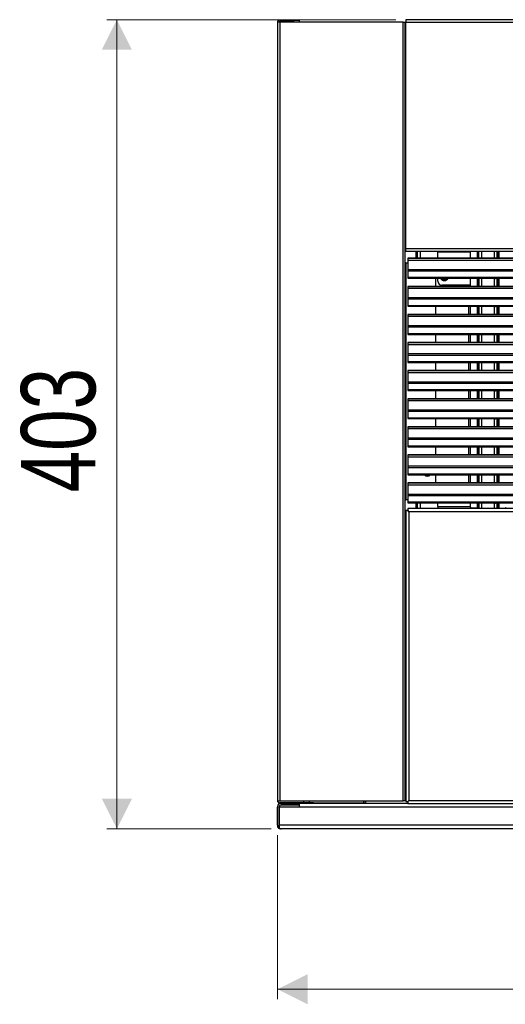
# Model space of a CAD drawing. Header units: millimetres. Extents: x 318 to 5748, y 324 to 4005.
# Tile 3 of 17: x 1603 to 1845, y 1849 to 2340. Entities that reach past the tile are written whole.
import ezdxf

# ---------------------------------------------------------------- set-up
doc = ezdxf.new("R2010")
doc.units = ezdxf.units.MM
doc.header["$LTSCALE"] = 5
doc.styles.add('SLDTEXTSTYLE0', font='TXT', dxfattribs={"width": 0.75})
doc.dimstyles.new('SLDDIMSTYLE0', dxfattribs={"dimtxt": 37.041667, "dimasz": 15, "dimexe": 0, "dimexo": 0.0625, "dimgap": 9.260417, "dimtad": 1, "dimdec": 0, "dimrnd": 1e-09, "dimzin": 12, "dimdsep": 46, "dimtxsty": 'SLDTEXTSTYLE0', "dimsah": 1, "dimcen": 0.09, "dimadec": 0, "dimazin": 3, "dimtfac": 1, "dimtdec": 0, "dimtofl": 0, "dimtmove": 0, "dimatfit": 3, "dimfxl": 1, "dimfrac": 2, "dimtolj": 1, "dimtzin": 12, "dimarcsym": 0})

# ---------------------------------------------------------------- blocks, each defined once
blk = doc.blocks.new('_D')
at = {"color": 7, "linetype": 'Continuous', "lineweight": 0}
for p, q in [((1731.48, 1933.23), (1731.48, 1851.43)), ((2764.39, 1933.23), (2764.39, 1851.43)), ((1731.48, 1856.43), (2764.39, 1856.43))]:
    blk.add_line(p, q, dxfattribs=at)
at = {"color": 7, "linetype": 'Continuous', "lineweight": 18}
for points in [[(1731.48, 1856.43), (1746.48, 1848.93), (1746.48, 1863.93)], [(2764.39, 1856.43), (2749.39, 1863.93), (2749.39, 1848.93)]]:
    blk.add_solid(points, dxfattribs=at)
at = {"color": 7, "linetype": 'Continuous', "lineweight": 18, "insert": (2182.44, 1904.18), "char_height": 37.042, "attachment_point": 1, "style": 'SLDTEXTSTYLE0'}
blk.add_mtext('1033', dxfattribs=at)
blk = doc.blocks.new('_D_1')
at = {"color": 7, "linetype": 'Continuous', "lineweight": 0}
for p, q in [((1790.39, 2339.8), (1646.48, 2339.8)), ((1651.48, 2339.8), (1651.48, 1936.43)), ((1728.28, 1936.43), (1646.48, 1936.43))]:
    blk.add_line(p, q, dxfattribs=at)
at = {"color": 7, "linetype": 'Continuous', "lineweight": 18}
for points in [[(1651.48, 2339.8), (1643.98, 2324.8), (1658.98, 2324.8)], [(1651.48, 1936.43), (1658.98, 1951.43), (1643.98, 1951.43)]]:
    blk.add_solid(points, dxfattribs=at)
at = {"color": 7, "linetype": 'Continuous', "lineweight": 18, "insert": (1603.73, 2104.18), "char_height": 37.042, "attachment_point": 1, "rotation": 90, "style": 'SLDTEXTSTYLE0'}
blk.add_mtext('403', dxfattribs=at)

msp = doc.modelspace()

# ---------------------------------------------------------------- linework, layer by layer
at = {"color": 7, "linetype": 'Continuous', "lineweight": 25}
for p, q in [((1731.48, 2338.6), (1731.48, 1950.43)), ((1732.78, 2338.6), (1731.48, 2338.6)), ((1732.48, 2339.6), (1739.48, 2339.6)), ((1739.48, 2338.8), (1732.48, 2338.8)), ((1732.78, 1950.43), (1732.78, 2338.6)), ((1794.18, 2338.6), (1732.78, 2338.6)), ((1739.48, 2339.6), (1739.48, 2338.8)), ((1739.48, 2339.6), (1742.48, 2339.6)), ((1739.48, 2338.8), (1742.48, 2338.8)), ((1742.48, 2338.8), (1742.48, 2339.6)), ((1794.18, 1950.43), (1794.18, 2338.6)), ((1794.18, 2338.6), (1795.18, 2338.6)), ((1795.18, 1950.43), (1795.18, 2338.6)), ((2700.39, 2339.8), (1795.39, 2339.8)), ((1795.39, 2339.8), (1795.39, 2338.6)), ((1795.39, 2225.6), (1795.39, 2338.6)), ((1795.39, 2338.6), (2700.39, 2338.6)), ((1795.39, 2332.63), (1795.18, 2332.63)), ((1795.39, 2316.83), (1795.18, 2316.83)), ((1795.18, 2247.02), (1795.39, 2247.02)), ((2700.39, 2225.6), (1795.39, 2225.6)), ((1795.39, 2224.4), (1795.39, 2225.6)), ((1795.39, 2224.4), (2700.39, 2224.4)), ((1801.09, 2224.4), (1801.09, 2220.86)), ((1811.39, 2223.9), (1811.39, 2224.4)), ((1811.39, 2220.86), (1811.39, 2223.9)), ((1827.63, 2220.86), (1827.63, 2224.4)), ((1831.13, 2224.2), (1831.13, 2224.4)), ((1831.13, 2224.2), (1831.63, 2224.2)), ((1831.63, 2224.2), (1831.63, 2220.86)), ((1831.86, 2224.2), (1831.63, 2224.2)), ((1833.35, 2224.2), (1831.86, 2224.2)), ((1839.52, 2224.2), (1833.35, 2224.2)), ((1841.02, 2224.2), (1839.52, 2224.2)), ((1841.02, 2224.2), (1841.25, 2224.2)), ((1841.25, 2220.86), (1841.25, 2224.2)), ((1841.74, 2224.2), (1841.25, 2224.2)), ((1841.74, 2224.4), (1841.74, 2224.2)), ((2699.44, 2220.86), (1796.44, 2220.86)), ((1796.44, 2220.86), (1796.44, 2220.83)), ((1796.44, 2220.83), (2699.44, 2220.83)), ((1796.44, 2220.83), (1796.44, 2219.93)), ((1796.44, 2219.93), (2699.44, 2219.93)), ((1796.44, 2219.93), (1796.44, 2215.31)), ((1795.38, 2218.6), (1795.18, 2218.6)), ((1795.38, 2218.6), (1795.38, 2100.43)), ((1795.38, 2218.6), (1796.44, 2218.6)), ((1796.44, 2215.31), (2699.44, 2215.31)), ((1796.44, 2214.6), (2699.44, 2214.6)), ((1796.44, 2214.6), (1796.44, 2211.22)), ((2699.44, 2211.22), (1796.44, 2211.22)), ((1796.44, 2210.93), (2699.44, 2210.93)), ((1810.18, 2210.93), (1810.18, 2206.86)), ((1811.39, 2209.4), (1811.39, 2210.93)), ((1827.63, 2206.86), (1827.63, 2210.93)), ((1831.63, 2210.93), (1831.63, 2206.86)), ((1831.86, 2210.81), (1831.68, 2210.81)), ((1833.35, 2210.81), (1831.86, 2210.81)), ((1839.52, 2210.81), (1833.35, 2210.81)), ((1841.02, 2210.81), (1839.52, 2210.81)), ((1841.02, 2210.81), (1841.19, 2210.81)), ((1841.25, 2206.86), (1841.25, 2210.93)), ((2699.44, 2206.86), (1796.44, 2206.86)), ((1796.44, 2206.86), (1796.44, 2206.83)), ((1796.44, 2206.83), (2699.44, 2206.83)), ((1796.44, 2206.83), (1796.44, 2205.93)), ((1796.44, 2205.93), (1796.44, 2201.31)), ((1796.44, 2205.93), (2699.44, 2205.93)), ((1827.63, 2207.4), (1813.39, 2207.4)), ((1796.44, 2201.31), (2699.44, 2201.31)), ((1796.44, 2200.6), (2699.44, 2200.6)), ((1796.44, 2200.6), (1796.44, 2197.22)), ((2699.44, 2197.22), (1796.44, 2197.22)), ((1796.44, 2196.93), (2699.44, 2196.93)), ((1810.18, 2196.93), (1810.18, 2192.86)), ((1827.63, 2192.86), (1827.63, 2196.93)), ((1831.63, 2196.93), (1831.63, 2192.86)), ((1831.86, 2196.81), (1831.68, 2196.81)), ((1833.35, 2196.81), (1831.86, 2196.81)), ((1839.52, 2196.81), (1833.35, 2196.81)), ((1841.02, 2196.81), (1839.52, 2196.81)), ((1841.02, 2196.81), (1841.19, 2196.81)), ((1841.25, 2192.86), (1841.25, 2196.93)), ((2699.44, 2192.86), (1796.44, 2192.86)), ((1796.44, 2192.86), (1796.44, 2192.83)), ((1796.44, 2192.83), (2699.44, 2192.83)), ((1796.44, 2192.83), (1796.44, 2191.93)), ((1796.44, 2191.93), (2699.44, 2191.93)), ((1796.44, 2191.93), (1796.44, 2187.31)), ((1796.44, 2187.31), (2699.44, 2187.31)), ((1796.44, 2186.6), (2699.44, 2186.6)), ((1796.44, 2186.6), (1796.44, 2183.22)), ((2699.44, 2183.22), (1796.44, 2183.22)), ((1796.44, 2182.93), (2699.44, 2182.93)), ((1810.18, 2182.93), (1810.18, 2178.86)), ((1827.63, 2178.86), (1827.63, 2182.93)), ((1831.63, 2182.93), (1831.63, 2178.86)), ((1831.86, 2182.81), (1831.68, 2182.81)), ((1833.35, 2182.81), (1831.86, 2182.81)), ((1839.52, 2182.81), (1833.35, 2182.81)), ((1841.02, 2182.81), (1839.52, 2182.81)), ((1841.02, 2182.81), (1841.19, 2182.81)), ((1841.25, 2178.86), (1841.25, 2182.93)), ((2699.44, 2178.86), (1796.44, 2178.86)), ((1796.44, 2178.86), (1796.44, 2178.83)), ((1796.44, 2178.83), (2699.44, 2178.83)), ((1796.44, 2178.83), (1796.44, 2177.93)), ((1796.44, 2177.93), (2699.44, 2177.93)), ((1796.44, 2177.93), (1796.44, 2173.31)), ((1796.44, 2173.31), (2699.44, 2173.31)), ((1796.44, 2172.6), (2699.44, 2172.6)), ((1796.44, 2172.6), (1796.44, 2169.22)), ((2699.44, 2169.22), (1796.44, 2169.22)), ((1796.44, 2168.93), (2699.44, 2168.93)), ((2699.44, 2164.86), (1796.44, 2164.86)), ((1796.44, 2164.86), (1796.44, 2164.83)), ((1796.44, 2164.83), (2699.44, 2164.83)), ((1796.44, 2164.83), (1796.44, 2163.93)), ((1810.18, 2168.93), (1810.18, 2164.86)), ((1827.63, 2164.86), (1827.63, 2168.93)), ((1831.63, 2168.93), (1831.63, 2164.86)), ((1831.86, 2168.81), (1831.68, 2168.81)), ((1833.35, 2168.81), (1831.86, 2168.81)), ((1839.52, 2168.81), (1833.35, 2168.81)), ((1841.02, 2168.81), (1839.52, 2168.81)), ((1841.02, 2168.81), (1841.19, 2168.81)), ((1841.25, 2164.86), (1841.25, 2168.93)), ((1796.44, 2163.93), (1796.44, 2159.31)), ((1796.44, 2163.93), (2699.44, 2163.93)), ((1796.44, 2159.31), (2699.44, 2159.31)), ((1796.44, 2158.6), (2699.44, 2158.6)), ((1796.44, 2158.6), (1796.44, 2155.22)), ((2699.44, 2155.22), (1796.44, 2155.22)), ((1796.44, 2154.93), (2699.44, 2154.93)), ((1810.18, 2154.93), (1810.18, 2150.86)), ((1827.63, 2150.86), (1827.63, 2154.93)), ((1831.63, 2154.93), (1831.63, 2150.86)), ((1841.25, 2150.86), (1841.25, 2154.93)), ((2699.44, 2150.86), (1796.44, 2150.86)), ((1796.44, 2150.86), (1796.44, 2150.83)), ((1796.44, 2150.83), (2699.44, 2150.83)), ((1796.44, 2150.83), (1796.44, 2149.93)), ((1831.86, 2154.81), (1831.68, 2154.81)), ((1833.35, 2154.81), (1831.86, 2154.81)), ((1839.52, 2154.81), (1833.35, 2154.81)), ((1841.02, 2154.81), (1839.52, 2154.81)), ((1841.02, 2154.81), (1841.19, 2154.81)), ((1796.44, 2149.93), (1796.44, 2145.31)), ((1796.44, 2149.93), (2699.44, 2149.93)), ((1796.44, 2145.31), (2699.44, 2145.31)), ((1796.44, 2144.6), (2699.44, 2144.6)), ((1796.44, 2144.6), (1796.44, 2141.22)), ((2699.44, 2141.22), (1796.44, 2141.22)), ((1796.44, 2140.93), (2699.44, 2140.93)), ((1810.18, 2140.93), (1810.18, 2136.86)), ((1827.63, 2136.86), (1827.63, 2140.93)), ((1831.63, 2140.93), (1831.63, 2136.86)), ((1831.86, 2140.81), (1831.68, 2140.81)), ((1833.35, 2140.81), (1831.86, 2140.81)), ((1839.52, 2140.81), (1833.35, 2140.81)), ((1841.02, 2140.81), (1839.52, 2140.81)), ((1841.02, 2140.81), (1841.19, 2140.81)), ((1841.25, 2136.86), (1841.25, 2140.93)), ((2699.44, 2136.86), (1796.44, 2136.86)), ((1796.44, 2136.86), (1796.44, 2136.83)), ((1796.44, 2136.83), (2699.44, 2136.83)), ((1796.44, 2136.83), (1796.44, 2135.93)), ((1796.44, 2135.93), (2699.44, 2135.93)), ((1796.44, 2135.93), (1796.44, 2131.31)), ((1796.44, 2131.31), (2699.44, 2131.31)), ((1796.44, 2130.6), (2699.44, 2130.6)), ((1796.44, 2130.6), (1796.44, 2127.22)), ((2699.44, 2127.22), (1796.44, 2127.22)), ((1796.44, 2126.93), (2699.44, 2126.93)), ((1810.18, 2126.93), (1810.18, 2122.86)), ((1827.63, 2122.86), (1827.63, 2126.93)), ((1831.63, 2126.93), (1831.63, 2122.86)), ((1831.86, 2126.81), (1831.68, 2126.81)), ((1833.35, 2126.81), (1831.86, 2126.81)), ((1839.52, 2126.81), (1833.35, 2126.81)), ((1841.02, 2126.81), (1839.52, 2126.81)), ((1841.02, 2126.81), (1841.19, 2126.81)), ((1841.25, 2122.86), (1841.25, 2126.93)), ((2699.44, 2122.86), (1796.44, 2122.86)), ((1796.44, 2122.86), (1796.44, 2122.83)), ((1796.44, 2122.83), (2699.44, 2122.83)), ((1796.44, 2122.83), (1796.44, 2121.93)), ((1796.44, 2121.93), (1796.44, 2117.31)), ((1796.44, 2121.93), (2699.44, 2121.93)), ((1796.44, 2117.31), (2699.44, 2117.31)), ((1796.44, 2116.6), (2699.44, 2116.6)), ((1796.44, 2116.6), (1796.44, 2113.22)), ((2699.44, 2113.22), (1796.44, 2113.22)), ((1796.44, 2112.93), (2699.44, 2112.93)), ((1810.18, 2112.93), (1810.18, 2108.86)), ((1827.63, 2108.86), (1827.63, 2112.93)), ((1831.63, 2112.93), (1831.63, 2108.86)), ((1831.86, 2112.81), (1831.68, 2112.81)), ((1833.35, 2112.81), (1831.86, 2112.81)), ((1839.52, 2112.81), (1833.35, 2112.81)), ((1841.02, 2112.81), (1839.52, 2112.81)), ((1841.02, 2112.81), (1841.19, 2112.81)), ((1841.25, 2108.86), (1841.25, 2112.93)), ((2699.44, 2108.86), (1796.44, 2108.86)), ((1796.44, 2108.86), (1796.44, 2108.83)), ((1796.44, 2108.83), (2699.44, 2108.83)), ((1796.44, 2108.83), (1796.44, 2107.92)), ((1796.44, 2107.92), (2699.44, 2107.92)), ((1796.44, 2107.92), (1796.44, 2103.3)), ((1796.44, 2103.3), (2699.44, 2103.3)), ((1796.44, 2102.6), (2699.44, 2102.6)), ((1796.44, 2102.6), (1796.44, 2099.22)), ((1795.18, 2100.43), (1795.38, 2100.43)), ((1796.44, 2100.43), (1795.38, 2100.43)), ((1796.4, 2096.03), (1796.4, 2095.03)), ((2699.39, 2096.03), (1796.4, 2096.03)), ((2699.44, 2099.22), (1796.44, 2099.22)), ((1796.44, 2098.92), (2699.44, 2098.92)), ((1801.09, 2098.92), (1801.09, 2096.03)), ((1811.4, 2097.03), (1811.4, 2098.92)), ((1811.4, 2097.03), (1811.4, 2096.03)), ((1827.63, 2096.75), (1827.63, 2098.92)), ((1831.13, 2096.25), (1828.13, 2096.25)), ((1831.63, 2096.25), (1831.13, 2096.25)), ((1831.63, 2098.92), (1831.63, 2096.25)), ((1831.63, 2096.25), (1831.63, 2096.03)), ((1831.86, 2098.78), (1831.68, 2098.78)), ((1833.35, 2098.78), (1831.86, 2098.78)), ((1839.52, 2098.78), (1833.35, 2098.78)), ((1841.02, 2098.78), (1839.52, 2098.78)), ((1841.02, 2098.78), (1841.19, 2098.78)), ((1841.25, 2096.25), (1841.25, 2098.92)), ((1841.25, 2096.25), (1841.25, 2096.03)), ((1841.74, 2096.25), (1841.25, 2096.25)), ((1841.74, 2096.25), (1844.75, 2096.25)), ((1795.39, 2095.03), (1795.39, 1950.03)), ((1796.39, 2095.03), (1795.39, 2095.03)), ((1796.89, 2094.53), (1796.39, 2095.03)), ((1796.39, 2095.03), (1796.4, 2095.03)), ((1796.4, 2095.03), (1796.89, 2094.53)), ((1796.89, 2094.53), (1796.89, 1950.53)), ((2698.89, 2094.53), (1796.89, 2094.53)), ((1795.18, 2067.02), (1795.39, 2067.02)), ((1795.18, 1967.23), (1795.39, 1967.23)), ((1731.48, 1950.43), (1732.78, 1950.43)), ((1744.48, 1950.23), (1732.48, 1950.23)), ((1744.48, 1949.43), (1732.48, 1949.43)), ((1732.78, 1950.43), (1794.18, 1950.43)), ((1733.28, 1949.03), (1742.28, 1949.03)), ((1740.48, 1949.03), (1740.48, 1949.43)), ((1796.4, 1949.03), (1742.28, 1949.03)), ((1742.28, 1949.03), (1742.28, 1947.23)), ((1742.28, 1948.23), (1742.28, 1949.03)), ((1742.49, 1949.03), (1742.49, 1949.43)), ((1744.48, 1950.23), (1744.48, 1949.43)), ((1747.48, 1950.23), (1744.48, 1950.23)), ((1747.48, 1949.43), (1744.48, 1949.43)), ((1747.48, 1949.43), (1747.48, 1950.23)), ((1747.48, 1949.43), (1747.49, 1949.43)), ((1747.49, 1949.43), (1747.49, 1949.03)), ((1749.49, 1949.43), (1747.49, 1949.43)), ((1749.49, 1949.43), (1774.59, 1949.43)), ((1774.59, 1949.03), (1774.59, 1950.43)), ((1775.39, 1949.03), (1775.39, 1950.43)), ((1775.4, 1950.43), (1775.4, 1949.03)), ((1795.18, 1950.43), (1794.18, 1950.43)), ((1795.18, 1951.43), (1795.39, 1951.43)), ((1795.39, 1950.03), (1796.39, 1950.03)), ((1796.39, 1950.03), (1796.89, 1950.53)), ((1796.4, 1950.03), (1796.39, 1950.03)), ((1796.89, 1950.53), (1796.4, 1950.03)), ((1796.4, 1950.03), (1796.4, 1949.03)), ((1796.4, 1950.03), (1796.4, 1950.03)), ((1796.4, 1949.03), (2699.39, 1949.03)), ((1796.89, 1950.53), (2698.89, 1950.53)), ((1731.48, 1938.23), (1731.48, 1947.23)), ((1732.28, 1938.23), (1732.28, 1947.23)), ((1742.28, 1947.23), (1732.28, 1947.23)), ((1732.28, 1947.23), (1732.28, 1938.23)), ((1732.48, 1947.43), (1732.48, 1947.23)), ((1732.49, 1947.23), (1732.49, 1947.43)), ((1732.49, 1947.43), (1742.28, 1947.43)), ((1742.28, 1948.23), (1733.28, 1948.23)), ((2753.59, 1947.23), (1742.28, 1947.23)), ((2763.59, 1938.23), (1732.28, 1938.23)), ((1732.28, 1938.23), (1732.28, 1936.73)), ((1732.28, 1936.73), (1732.28, 1938.23)), ((1732.48, 1936.62), (1732.48, 1936.52)), ((1732.49, 1936.62), (1732.49, 1936.52)), ((1733.28, 1936.43), (1732.98, 1936.43)), ((2762.59, 1936.43), (1733.28, 1936.43))]:
    msp.add_line(p, q, dxfattribs=at)
at = {"color": 8, "linetype": 'Continuous', "lineweight": 25}
for p, q in [((1795.18, 2331.33), (1795.39, 2331.33)), ((1800.59, 2220.86), (1800.59, 2224.4)), ((1802.59, 2224.4), (1802.59, 2220.86)), ((1827.63, 2223.9), (1811.39, 2223.9)), ((1831.13, 2220.86), (1831.13, 2224.2)), ((1831.86, 2220.86), (1831.86, 2224.2)), ((1833.35, 2220.86), (1833.35, 2224.2)), ((1839.52, 2224.2), (1839.52, 2220.86)), ((1841.02, 2220.86), (1841.02, 2224.2)), ((1841.74, 2224.2), (1841.74, 2220.86)), ((1831.13, 2206.86), (1831.13, 2210.93)), ((1831.86, 2210.81), (1831.86, 2206.86)), ((1833.35, 2206.86), (1833.35, 2210.81)), ((1839.52, 2210.81), (1839.52, 2206.86)), ((1841.02, 2206.86), (1841.02, 2210.81)), ((1841.74, 2210.93), (1841.74, 2206.86)), ((1826.59, 2207.4), (1826.59, 2206.86)), ((1826.59, 2196.93), (1826.59, 2192.86)), ((1831.13, 2192.86), (1831.13, 2196.93)), ((1831.86, 2196.81), (1831.86, 2192.86)), ((1833.35, 2192.86), (1833.35, 2196.81)), ((1839.52, 2196.81), (1839.52, 2192.86)), ((1841.02, 2192.86), (1841.02, 2196.81)), ((1841.74, 2196.93), (1841.74, 2192.86)), ((1826.59, 2182.93), (1826.59, 2178.86)), ((1831.13, 2178.86), (1831.13, 2182.93)), ((1831.86, 2182.81), (1831.86, 2178.86)), ((1833.35, 2178.86), (1833.35, 2182.81)), ((1839.52, 2182.81), (1839.52, 2178.86)), ((1841.02, 2178.86), (1841.02, 2182.81)), ((1841.74, 2182.93), (1841.74, 2178.86)), ((1826.59, 2168.93), (1826.59, 2164.86)), ((1831.13, 2164.86), (1831.13, 2168.93)), ((1831.86, 2168.81), (1831.86, 2164.86)), ((1833.35, 2164.86), (1833.35, 2168.81)), ((1839.52, 2168.81), (1839.52, 2164.86)), ((1841.02, 2164.86), (1841.02, 2168.81)), ((1841.74, 2168.93), (1841.74, 2164.86)), ((1826.59, 2154.93), (1826.59, 2150.86)), ((1831.13, 2150.86), (1831.13, 2154.93)), ((1841.74, 2154.93), (1841.74, 2150.86)), ((1831.86, 2154.81), (1831.86, 2150.86)), ((1833.35, 2150.86), (1833.35, 2154.81)), ((1839.52, 2154.81), (1839.52, 2150.86)), ((1841.02, 2150.86), (1841.02, 2154.81)), ((1826.59, 2140.93), (1826.59, 2136.86)), ((1831.13, 2136.86), (1831.13, 2140.93)), ((1831.86, 2140.81), (1831.86, 2136.86)), ((1833.35, 2136.86), (1833.35, 2140.81)), ((1839.52, 2140.81), (1839.52, 2136.86)), ((1841.02, 2136.86), (1841.02, 2140.81)), ((1841.74, 2140.93), (1841.74, 2136.86)), ((1826.59, 2126.93), (1826.59, 2122.86)), ((1831.13, 2122.86), (1831.13, 2126.93)), ((1831.86, 2126.81), (1831.86, 2122.86)), ((1833.35, 2122.86), (1833.35, 2126.81)), ((1839.52, 2126.81), (1839.52, 2122.86)), ((1841.02, 2122.86), (1841.02, 2126.81)), ((1841.74, 2126.93), (1841.74, 2122.86)), ((1826.59, 2112.93), (1826.59, 2108.86)), ((1831.13, 2108.86), (1831.13, 2112.93)), ((1831.86, 2112.81), (1831.86, 2108.86)), ((1833.35, 2108.86), (1833.35, 2112.81)), ((1839.52, 2112.81), (1839.52, 2108.86)), ((1841.02, 2108.86), (1841.02, 2112.81)), ((1841.74, 2112.93), (1841.74, 2108.86)), ((1800.59, 2096.03), (1800.59, 2098.92)), ((1802.59, 2098.92), (1802.59, 2096.03)), ((1811.4, 2097.03), (1827.63, 2097.03)), ((1831.13, 2096.25), (1831.13, 2098.92)), ((1831.86, 2098.78), (1831.86, 2096.03)), ((1833.35, 2096.03), (1833.35, 2098.78)), ((1839.52, 2098.78), (1839.52, 2096.03)), ((1841.02, 2096.03), (1841.02, 2098.78)), ((1841.74, 2098.92), (1841.74, 2096.25)), ((1749.49, 1949.03), (1749.49, 1949.43)), ((1795.39, 1952.73), (1795.18, 1952.73))]:
    msp.add_line(p, q, dxfattribs=at)
at = {"color": 7, "linetype": 'Continuous', "lineweight": 25, "flags": 128}
for points in [[(1795.18, 2233.61), (1795.18, 2233.61), (1795.39, 2233.37)], [(1795.18, 2232.62), (1795.29, 2232.02), (1795.18, 2231.41)], [(1795.39, 2230.67), (1795.18, 2230.42), (1795.18, 2230.42)], [(1806.79, 2112.93), (1806.18, 2112.82), (1805.57, 2112.93)], [(1823.61, 2112.93), (1823, 2112.82), (1822.39, 2112.93)], [(1795.18, 2083.61), (1795.18, 2083.61), (1795.39, 2083.37)], [(1795.18, 2082.62), (1795.29, 2082.02), (1795.18, 2081.41)], [(1795.39, 2080.67), (1795.18, 2080.42), (1795.18, 2080.42)]]:
    msp.add_lwpolyline(points, dxfattribs=at)
at = {"color": 7, "linetype": 'Continuous', "lineweight": 25}
for centre, radius, start, end in [((1732.48, 2338.6), 1, 90, 180), ((1732.48, 2338.6), 0.2, 90, 180), ((1813.39, 2209.4), 2, 180, 270), ((1814.59, 2212.02), 2.25, 208.8723, 331.1277), ((1814.59, 2212.02), 1.7, 219.7231, 270), ((1814.59, 2212.02), 1.7, 270, 320.2769), ((1806.18, 2114.52), 2.25, 224.8361, 315.1639), ((1828.13, 2096.75), 0.5, 180, 270), ((1844.75, 2096.75), 0.5, 270, 0), ((1732.48, 1950.43), 1, 180, 270), ((1733.48, 1947.43), 2, 90, 180), ((1733.28, 1947.23), 1.8, 90, 180), ((1732.48, 1950.43), 0.2, 180, 270), ((1733.28, 1947.23), 1, 90, 180), ((1733.48, 1947.43), 1, 143.1301, 180), ((1733.28, 1938.23), 1.8, 180, 236.251), ((1732.98, 1937.93), 1.5, 180, 250.5288), ((1733.28, 1938.23), 1.8, 236.251, 270), ((1732.98, 1937.93), 1.5, 250.5288, 270)]:
    msp.add_arc(centre, radius, start, end, dxfattribs=at)
for centre, major_axis, ratio, start_param, end_param in [((1831.69, 2211.69), (0, 0.878), 0.087489, 2.608687, 3.056087), ((1832.7, 2211.69), (0, 0.878), 0.087489, 2.608687, 3.056087), ((1840.18, 2211.69), (0, 0.878), 0.087489, 3.227098, 3.674498), ((1841.18, 2211.69), (0, 0.878), 0.087489, 3.227098, 3.674498), ((1831.68, 2197.61), (0, 0.8), 0.087489, 2.590187, 3.141593), ((1832.69, 2197.61), (0, 0.8), 0.087489, 2.590187, 3.141593), ((1840.19, 2197.61), (0, 0.8), 0.087489, 3.141593, 3.692998), ((1841.19, 2197.61), (0, 0.8), 0.087489, 3.141593, 3.692998), ((1831.68, 2183.61), (0, 0.8), 0.087489, 2.590187, 3.141593), ((1832.69, 2183.61), (0, 0.8), 0.087489, 2.590187, 3.141593), ((1840.19, 2183.61), (0, 0.8), 0.087489, 3.141593, 3.692998), ((1841.19, 2183.61), (0, 0.8), 0.087489, 3.141593, 3.692998), ((1831.68, 2169.61), (0, 0.8), 0.087489, 2.590187, 3.141593), ((1832.69, 2169.61), (0, 0.8), 0.087489, 2.590187, 3.141593), ((1840.19, 2169.61), (0, 0.8), 0.087489, 3.141593, 3.692998), ((1841.19, 2169.61), (0, 0.8), 0.087489, 3.141593, 3.692998), ((1831.68, 2155.61), (0, 0.8), 0.087489, 2.590187, 3.141593), ((1832.69, 2155.61), (0, 0.8), 0.087489, 2.590187, 3.141593), ((1840.19, 2155.61), (0, 0.8), 0.087489, 3.141593, 3.692998), ((1841.19, 2155.61), (0, 0.8), 0.087489, 3.141593, 3.692998), ((1831.68, 2141.61), (0, 0.8), 0.087489, 2.590187, 3.141593), ((1832.69, 2141.61), (0, 0.8), 0.087489, 2.590187, 3.141593), ((1840.19, 2141.61), (0, 0.8), 0.087489, 3.141593, 3.692998), ((1841.19, 2141.61), (0, 0.8), 0.087489, 3.141593, 3.692998), ((1831.68, 2127.61), (0, 0.8), 0.087489, 2.590187, 3.141593), ((1832.69, 2127.61), (0, 0.8), 0.087489, 2.590187, 3.141593), ((1840.19, 2127.61), (0, 0.8), 0.087489, 3.141593, 3.692998), ((1841.19, 2127.61), (0, 0.8), 0.087489, 3.141593, 3.692998), ((1831.68, 2113.61), (0, 0.8), 0.087489, 2.590187, 3.141593), ((1832.69, 2113.61), (0, 0.8), 0.087489, 2.590187, 3.141593), ((1840.19, 2113.61), (0, 0.8), 0.087489, 3.141593, 3.692998), ((1841.19, 2113.61), (0, 0.8), 0.087489, 3.141593, 3.692998), ((1831.68, 2099.58), (0, 0.8), 0.087489, 2.535672, 3.141593), ((1832.69, 2099.58), (0, 0.8), 0.087489, 2.535672, 3.141593), ((1840.19, 2099.58), (0, 0.8), 0.087489, 3.141593, 3.747513), ((1841.19, 2099.58), (0, 0.8), 0.087489, 3.141593, 3.747513), ((1733.28, 1938.23), (0, 1.8), 0.998, 2.552562, 3.141593), ((1732.98, 1937.93), (0, 1.5), 0.994343, 2.801756, 3.141593)]:
    msp.add_ellipse(centre, major_axis=major_axis, ratio=ratio, start_param=start_param, end_param=end_param, dxfattribs=at)
for points in [[(1796.44, 2215.31), (1796.44, 2215.25), (1796.44, 2215.11), (1796.44, 2214.93), (1796.44, 2214.75), (1796.44, 2214.65), (1796.44, 2214.6)], [(1796.44, 2211.22), (1796.44, 2211.18), (1796.44, 2211.09), (1796.44, 2211), (1796.44, 2210.94), (1796.44, 2210.93), (1796.44, 2210.93)], [(1796.44, 2201.31), (1796.44, 2201.25), (1796.44, 2201.11), (1796.44, 2200.93), (1796.44, 2200.75), (1796.44, 2200.65), (1796.44, 2200.6)], [(1796.44, 2197.22), (1796.44, 2197.18), (1796.44, 2197.09), (1796.44, 2197), (1796.44, 2196.94), (1796.44, 2196.93), (1796.44, 2196.93)], [(1796.44, 2187.31), (1796.44, 2187.25), (1796.44, 2187.11), (1796.44, 2186.93), (1796.44, 2186.75), (1796.44, 2186.65), (1796.44, 2186.6)], [(1796.44, 2183.22), (1796.44, 2183.18), (1796.44, 2183.09), (1796.44, 2183), (1796.44, 2182.94), (1796.44, 2182.93), (1796.44, 2182.93)], [(1796.44, 2173.31), (1796.44, 2173.25), (1796.44, 2173.11), (1796.44, 2172.93), (1796.44, 2172.75), (1796.44, 2172.65), (1796.44, 2172.6)], [(1796.44, 2169.22), (1796.44, 2169.18), (1796.44, 2169.09), (1796.44, 2169), (1796.44, 2168.94), (1796.44, 2168.93), (1796.44, 2168.93)], [(1796.44, 2159.31), (1796.44, 2159.25), (1796.44, 2159.11), (1796.44, 2158.93), (1796.44, 2158.75), (1796.44, 2158.65), (1796.44, 2158.6)], [(1796.44, 2155.22), (1796.44, 2155.18), (1796.44, 2155.09), (1796.44, 2155), (1796.44, 2154.94), (1796.44, 2154.93), (1796.44, 2154.93)], [(1796.44, 2145.31), (1796.44, 2145.25), (1796.44, 2145.11), (1796.44, 2144.93), (1796.44, 2144.75), (1796.44, 2144.65), (1796.44, 2144.6)], [(1796.44, 2141.22), (1796.44, 2141.18), (1796.44, 2141.09), (1796.44, 2141), (1796.44, 2140.94), (1796.44, 2140.93), (1796.44, 2140.93)], [(1796.44, 2131.31), (1796.44, 2131.25), (1796.44, 2131.11), (1796.44, 2130.93), (1796.44, 2130.75), (1796.44, 2130.65), (1796.44, 2130.6)], [(1796.44, 2127.22), (1796.44, 2127.18), (1796.44, 2127.09), (1796.44, 2127), (1796.44, 2126.94), (1796.44, 2126.93), (1796.44, 2126.93)], [(1796.44, 2117.31), (1796.44, 2117.25), (1796.44, 2117.11), (1796.44, 2116.93), (1796.44, 2116.75), (1796.44, 2116.65), (1796.44, 2116.6)], [(1796.44, 2113.22), (1796.44, 2113.18), (1796.44, 2113.09), (1796.44, 2113), (1796.44, 2112.94), (1796.44, 2112.93), (1796.44, 2112.93)], [(1796.44, 2103.3), (1796.44, 2103.24), (1796.44, 2103.11), (1796.44, 2102.92), (1796.44, 2102.74), (1796.44, 2102.65), (1796.44, 2102.6)], [(1796.44, 2099.22), (1796.44, 2099.17), (1796.44, 2099.08), (1796.44, 2098.99), (1796.44, 2098.93), (1796.44, 2098.93), (1796.44, 2098.92)]]:
    msp.add_open_spline(points, degree=3, dxfattribs=at)

# ---------------------------------------------------------------- dimensions: what is measured, and where the dimension line sits
at = {"color": 7, "linetype": 'Continuous', "lineweight": 18}
for base, p1, p2, angle, picture, middle in [((1651.48, 1936.43), (1795.39, 2339.8), (1733.28, 1936.43), 90, '_D_1', (1651.48, 2145.24)), ((2764.39, 1856.43), (1731.48, 1938.23), (2764.39, 1938.23), 0, '_D', (2237.18, 1856.43))]:
    dim = msp.add_linear_dim(base=base, p1=p1, p2=p2, angle=angle, dimstyle='SLDDIMSTYLE0', dxfattribs=at)
    dim.commit()
    dim.dimension.update_dxf_attribs({"geometry": picture, "text_midpoint": middle, "dimtype": 160})

doc.saveas('drawing.dxf')
